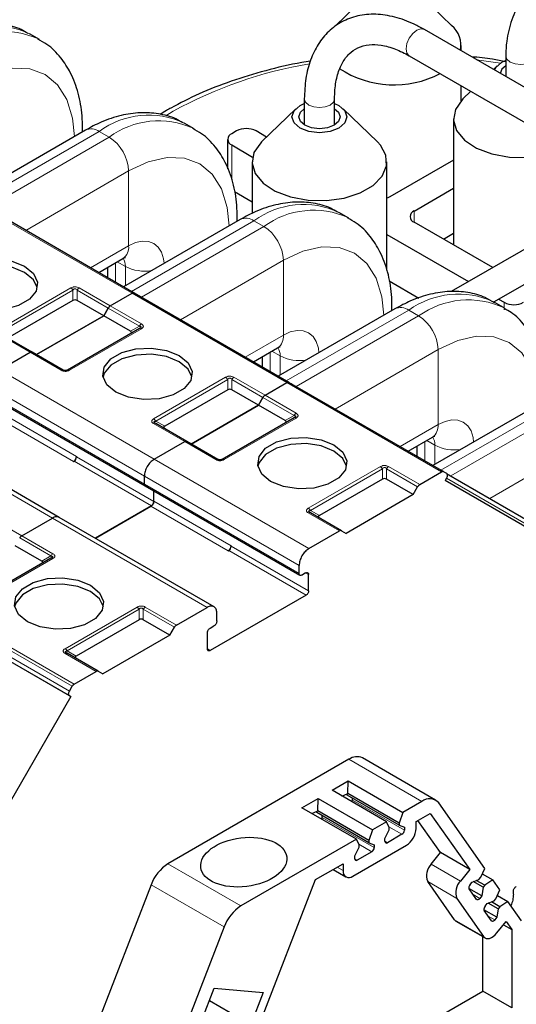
# Model space of a CAD drawing. Header units: millimetres. Extents: x 5 to 418, y 2 to 292.
# Tile 35 of 56: x 260 to 270, y 124 to 143. Entities that reach past the tile are written whole.
import ezdxf

# ---------------------------------------------------------------- set-up
doc = ezdxf.new("R2010")
doc.units = ezdxf.units.MM

msp = doc.modelspace()

# ---------------------------------------------------------------- linework, layer by layer
at = {"color": 7, "linetype": 'Continuous', "lineweight": 25}
for p, q in [((266.8468, 143.3404), (266.1828, 142.6982)), ((268.4267, 142.6982), (267.7627, 143.3404)), ((260.4376, 142.427), (260.2453, 142.538)), ((272.5144, 139.9538), (267.8984, 142.6185)), ((268.6114, 142.2069), (268.6114, 142.3116)), ((267.6051, 142.1105), (271.968, 139.5918)), ((269.4748, 142.108), (269.4748, 141.7085)), ((269.3109, 141.9178), (269.2367, 141.846)), ((269.4748, 142.0169), (269.3918, 141.9777)), ((268.6114, 141.2391), (268.6114, 141.5295)), ((268.798, 141.4218), (268.6469, 141.2757)), ((265.5728, 141.2756), (265.5728, 140.7704)), ((266.1595, 140.7702), (266.1595, 141.2756)), ((265.4083, 141.0851), (264.7443, 140.4429)), ((266.9882, 140.4429), (266.3242, 141.0851)), ((263.4357, 140.6962), (263.2434, 140.8073)), ((268.4622, 140.889), (268.4622, 138.4462)), ((261.3322, 140.6708), (259.0704, 139.3651)), ((261.2752, 140.6379), (261.2752, 140.7033)), ((264.2595, 140.6547), (264.1652, 140.6003)), ((264.8412, 140.5366), (264.6366, 140.6547)), ((264.0871, 140.4914), (264.0871, 139.922)), ((264.1652, 140.3826), (264.5695, 140.1492)), ((264.5596, 140.0563), (264.5596, 139.0554)), ((267.1729, 137.9602), (267.1729, 140.0563)), ((268.4622, 140.0874), (267.2293, 139.3757)), ((272.1632, 139.7045), (268.4184, 137.5427)), ((264.2185, 139.4808), (264.5596, 139.2839)), ((267.7007, 139.1035), (268.4622, 139.5432)), ((262.2773, 137.5138), (259.2792, 139.2445)), ((266.4339, 138.9654), (266.2415, 139.0765)), ((269.2451, 137.3425), (272.4565, 139.1964)), ((264.3304, 138.94), (262.0685, 137.6343)), ((264.2733, 138.9071), (264.2733, 138.9725)), ((269.2229, 138.0071), (267.7007, 138.8858)), ((268.2665, 138.5592), (268.4622, 138.6722)), ((267.1729, 138.6463), (268.7515, 137.735)), ((261.5874, 137.912), (262.0578, 138.1836)), ((261.7566, 138.0097), (261.7566, 137.8143)), ((267.2166, 137.75), (267.7945, 137.4165)), ((261.0894, 137.3696), (259.8683, 136.6647)), ((261.6856, 137.0716), (261.1694, 137.3696)), ((261.8127, 137.2647), (262.2373, 137.5098)), ((261.8127, 137.2647), (262.2373, 137.5098)), ((262.2773, 137.5138), (262.3302, 137.4832)), ((265.2754, 135.783), (262.2773, 137.5138)), ((269.432, 137.2347), (269.2397, 137.3457)), ((269.3382, 137.3963), (269.4449, 137.3347)), ((261.6856, 137.0716), (261.7727, 137.2225)), ((261.7727, 137.2225), (261.6856, 137.0716)), ((267.3285, 137.2092), (265.0666, 135.9035)), ((267.2715, 137.1763), (267.2715, 137.2417)), ((261.6856, 137.0716), (260.3845, 136.3205)), ((260.3845, 136.3205), (261.6856, 137.0716)), ((262.2019, 136.7735), (261.6856, 137.0716)), ((262.3761, 136.828), (260.9808, 136.0224)), ((262.3879, 136.8354), (262.3799, 136.8298)), ((260.2974, 136.3708), (259.694, 136.7191)), ((264.5855, 136.1813), (265.056, 136.4529)), ((259.6633, 136.0238), (260.2574, 136.3668)), ((259.6633, 136.0238), (260.2574, 136.3668)), ((260.9008, 136.0224), (260.2974, 136.3708)), ((264.7547, 136.279), (264.7547, 136.0835)), ((264.0875, 135.6388), (262.8664, 134.9339)), ((264.6837, 135.3408), (264.1675, 135.6388)), ((264.8109, 135.5339), (265.2354, 135.779)), ((264.8109, 135.5339), (265.2354, 135.779)), ((268.2736, 134.0522), (265.2754, 135.783)), ((265.2754, 135.783), (265.3283, 135.7524)), ((259.4913, 135.5082), (262.4894, 133.7774)), ((264.7709, 135.4917), (264.6837, 135.3408)), ((264.6837, 135.3408), (264.7709, 135.4917)), ((270.3266, 135.4785), (268.0648, 134.1727)), ((263.3827, 134.5897), (264.6837, 135.3408)), ((264.6837, 135.3408), (263.3827, 134.5897)), ((265.2, 135.0427), (264.6837, 135.3408)), ((265.3743, 135.0972), (263.9789, 134.2917)), ((265.386, 135.1046), (265.378, 135.099)), ((260.8243, 133.1687), (257.8261, 134.8995)), ((263.2955, 134.64), (262.6921, 134.9883)), ((267.5836, 134.4505), (268.0541, 134.7221)), ((262.6614, 134.2931), (263.2555, 134.636)), ((262.6614, 134.2931), (263.2555, 134.636)), ((263.8989, 134.2917), (263.2955, 134.64)), ((267.7529, 134.5482), (267.7529, 134.3528)), ((261.1576, 134.3501), (261.1576, 134.3392)), ((261.1011, 134.2521), (261.1105, 134.2575)), ((262.4729, 133.814), (262.4729, 133.9665)), ((262.4729, 133.814), (262.4729, 133.9665)), ((267.0856, 133.908), (265.8645, 133.2031)), ((267.6819, 133.61), (267.1656, 133.908)), ((267.809, 133.8031), (268.2336, 134.0482)), ((268.2736, 134.0522), (268.3265, 134.0216)), ((268.3265, 133.9292), (268.2998, 133.8831)), ((268.327, 134.021), (270.0731, 133.013)), ((262.4894, 133.7774), (265.4876, 132.0466)), ((267.6819, 133.61), (267.769, 133.7609)), ((269.9665, 132.9206), (268.2998, 133.8831)), ((262.6567, 133.4847), (262.6567, 133.6809)), ((262.6567, 133.4738), (262.6567, 133.6809)), ((267.6819, 133.61), (266.3808, 132.8589)), ((262.6096, 133.3922), (261.5234, 132.7651)), ((261.5234, 132.7651), (262.6001, 133.3867)), ((260.0968, 132.8126), (260.6909, 133.1555)), ((260.0968, 132.8126), (260.6909, 133.1555)), ((263.8224, 131.438), (260.8243, 133.1687)), ((266.2937, 132.9092), (265.6903, 133.2575)), ((265.6595, 132.5623), (266.2537, 132.9053)), ((266.2937, 132.9092), (266.3808, 132.8589)), ((260.486, 132.3214), (259.9697, 132.6194)), ((264.1558, 132.6193), (264.1558, 132.6084)), ((260.6602, 132.3758), (259.2649, 131.5703)), ((264.0992, 132.5213), (264.1086, 132.5268)), ((265.471, 132.0833), (265.471, 132.2357)), ((265.5983, 132.0914), (265.5276, 132.0506)), ((265.6548, 131.743), (265.6548, 132.0587)), ((265.6077, 131.6614), (263.7504, 130.5892)), ((261.0488, 129.6972), (258.0507, 131.428)), ((263.095, 131.0818), (263.6891, 131.4248)), ((263.8776, 131.1634), (263.8776, 131.3159)), ((262.3716, 131.1867), (261.1505, 130.4817)), ((262.9678, 130.8886), (262.4516, 131.1867)), ((262.9678, 130.8886), (263.055, 131.0396)), ((263.7504, 131.0246), (263.8211, 131.0655)), ((262.9678, 130.8886), (261.6668, 130.1375)), ((263.6938, 130.6218), (263.6938, 130.9267)), ((260.9725, 130.538), (260.9645, 130.5436)), ((261.5796, 130.1878), (260.9762, 130.5362)), ((261.1151, 129.9388), (261.5396, 130.1839)), ((261.5796, 130.1878), (261.6668, 130.1375)), ((261.0222, 129.8049), (261.0751, 129.8966)), ((261.0222, 129.7126), (261.0488, 129.6972)), ((261.0488, 129.6972), (259.3822, 126.8104)), ((266.4365, 128.4817), (262.9298, 126.4573)), ((268.1173, 127.6917), (266.7031, 128.5081)), ((266.1102, 127.8811), (266.4227, 128.0615)), ((266.4172, 127.8189), (266.4227, 128.0615)), ((266.4227, 128.0615), (267.4799, 127.4512)), ((267.1673, 127.2708), (266.1102, 127.8811)), ((266.3013, 127.7708), (266.4172, 127.8189)), ((266.3997, 127.7855), (266.3997, 127.8116)), ((267.4085, 127.2467), (266.4172, 127.8189)), ((265.5256, 127.5437), (265.8382, 127.7241)), ((265.8327, 127.4815), (265.8382, 127.7241)), ((265.8382, 127.7241), (266.8953, 127.1138)), ((267.4085, 127.2032), (266.3997, 127.7855)), ((266.5034, 127.693), (266.5034, 127.7257)), ((267.8507, 127.6653), (267.4799, 127.4512)), ((269.0698, 126.3662), (268.1773, 127.6361)), ((266.5828, 126.9334), (265.5256, 127.5437)), ((265.7168, 127.4333), (265.8327, 127.4815)), ((265.8151, 127.4481), (265.8151, 127.4742)), ((266.8239, 126.8657), (265.8151, 127.4481)), ((266.8239, 126.9093), (265.8327, 127.4815)), ((267.4799, 127.4512), (267.4085, 127.2467)), ((267.7384, 127.2739), (268.014, 127.433)), ((268.014, 127.433), (268.7772, 126.347)), ((265.9188, 127.3555), (265.9188, 127.3882)), ((267.1673, 127.2708), (266.8953, 127.1138)), ((267.2199, 127.1596), (267.1673, 127.2708)), ((267.4085, 127.2467), (267.4085, 127.2032)), ((267.7384, 127.1432), (267.7384, 127.2739)), ((268.2115, 126.6736), (267.7749, 127.2949)), ((266.8953, 127.1138), (266.8239, 126.9093)), ((267.135, 126.9473), (267.2199, 127.1161)), ((267.2199, 127.1161), (267.2199, 127.1596)), ((267.4085, 127.2032), (267.5122, 127.165)), ((267.5122, 127.165), (267.5122, 127.1106)), ((266.5828, 126.9334), (264.344, 125.6409)), ((266.6354, 126.8222), (266.5828, 126.9334)), ((266.8239, 126.9093), (266.8239, 126.8657)), ((266.8239, 126.8657), (266.9276, 126.8276)), ((267.135, 126.8929), (267.135, 126.9473)), ((267.465, 127.029), (267.1822, 126.8657)), ((266.5128, 126.2179), (267.5499, 126.8166)), ((266.5505, 126.6099), (266.6354, 126.7786)), ((266.8805, 126.6915), (266.5976, 126.5282)), ((266.6354, 126.7786), (266.6354, 126.8222)), ((266.9276, 126.8276), (266.9276, 126.7732)), ((268.0319, 126.4501), (268.2115, 126.6736)), ((268.7772, 126.347), (268.2115, 126.6736)), ((266.5505, 126.5554), (266.5505, 126.6099)), ((265.7919, 126.1502), (266.3242, 126.4575)), ((266.1329, 126.3471), (266.3795, 126.2047)), ((266.3242, 126.4575), (266.3242, 126.3268)), ((268.7772, 126.347), (268.5976, 126.1236)), ((268.9899, 126.1968), (269.0698, 126.3662)), ((264.6488, 123.204), (265.7919, 126.1502)), ((268.4814, 125.375), (267.9629, 126.1128)), ((268.7842, 126.054), (268.825, 126.1048)), ((268.825, 126.1048), (268.9573, 126.1561)), ((269.0352, 126.0017), (268.8439, 126.1121)), ((269.0679, 126.0423), (268.9055, 126.136)), ((268.9573, 126.1561), (268.9899, 126.1968)), ((269.0209, 126.2623), (269.2261, 126.1439)), ((269.2261, 126.1439), (269.0679, 126.0423)), ((269.3621, 125.9504), (269.2261, 126.1439)), ((262.6032, 126.0511), (259.81, 118.8518)), ((269.0136, 125.8365), (268.7618, 125.9818)), ((268.9084, 125.7685), (268.767, 125.9697)), ((269.0352, 126.0017), (269.0136, 125.8365)), ((269.0679, 126.0423), (269.0352, 126.0017)), ((269.2822, 125.7809), (269.3621, 125.9504)), ((269.6241, 125.869), (269.6241, 125.9234)), ((268.5286, 125.7863), (269.0471, 125.0485)), ((269.0136, 125.8365), (268.9728, 125.7857)), ((269.1173, 125.6889), (269.2496, 125.7403)), ((269.3602, 125.6265), (269.1978, 125.7202)), ((269.2496, 125.7403), (269.2822, 125.7809)), ((269.3131, 125.8465), (269.5183, 125.728)), ((269.5183, 125.728), (269.3602, 125.6265)), ((269.7843, 125.3496), (269.5183, 125.728)), ((269.3059, 125.4206), (269.0541, 125.566)), ((269.2007, 125.3526), (269.0592, 125.5538)), ((269.0765, 125.6382), (269.1173, 125.6889)), ((269.3275, 125.5858), (269.1362, 125.6963)), ((269.3275, 125.5858), (269.3059, 125.4206)), ((269.3602, 125.6265), (269.3275, 125.5858)), ((268.5114, 125.3472), (269.0771, 125.0207)), ((269.3059, 125.4206), (269.2651, 125.3699)), ((269.3047, 125.1175), (269.4843, 125.3409)), ((269.4843, 125.3409), (269.5958, 125.1824)), ((264.0174, 125.2347), (263.1361, 122.9631)), ((269.4326, 125.2766), (269.5958, 125.1824)), ((269.5958, 125.1824), (269.5958, 123.6646)), ((269.0301, 123.9912), (269.0301, 125.0478)), ((263.5879, 123.4309), (263.8283, 124.0506)), ((263.8283, 124.0506), (264.7755, 123.9659)), ((267.2125, 122.9419), (269.0301, 123.9912)), ((269.5958, 123.6646), (269.0301, 123.9912)), ((263.7344, 123.8084), (264.5351, 123.3462)), ((264.7755, 123.9659), (264.5351, 123.3462))]:
    msp.add_line(p, q, dxfattribs=at)
at = {"color": 7, "linetype": 'Continuous', "lineweight": 18}
for p, q in [((269.3729, 141.9663), (268.9102, 142.0345)), ((263.0338, 141.0356), (262.8863, 140.9475)), ((259.2266, 139.2749), (261.5989, 140.6444)), ((261.7912, 140.5334), (261.5989, 140.6444)), ((259.4189, 139.1639), (261.7912, 140.5334)), ((264.1652, 140.3826), (264.1652, 139.7163)), ((260.1732, 138.7284), (262.1683, 139.8802)), ((262.1683, 138.4278), (262.1683, 139.8802)), ((262.2373, 137.5098), (259.2392, 139.2406)), ((267.7007, 139.1035), (267.7007, 138.8858)), ((262.2247, 137.5441), (264.597, 138.9136)), ((264.7893, 138.8026), (264.597, 138.9136)), ((262.417, 137.4331), (264.7893, 138.8026)), ((261.4311, 138.0022), (262.1683, 138.4278)), ((261.9128, 138.0999), (261.9128, 137.7242)), ((261.9473, 138.1198), (262.1052, 138.0287)), ((263.1713, 136.9976), (265.1665, 138.1494)), ((265.1665, 136.697), (265.1665, 138.1494)), ((262.1052, 138.0287), (262.1052, 137.6554)), ((259.654, 136.8075), (261.0494, 137.613)), ((259.694, 136.7653), (261.0894, 137.5708)), ((261.0894, 137.3696), (261.0894, 137.5708)), ((261.1694, 137.5708), (261.7727, 137.2225)), ((261.1694, 137.5708), (261.1694, 137.3696)), ((261.2094, 137.613), (261.8127, 137.2647)), ((265.2354, 135.779), (262.2373, 137.5098)), ((269.4449, 137.3347), (269.4449, 137.1865)), ((261.7727, 137.2225), (262.3761, 136.8742)), ((261.8127, 137.2647), (262.4161, 136.9164)), ((267.5951, 137.1828), (265.2228, 135.8133)), ((267.7875, 137.0718), (267.5951, 137.1828)), ((267.7875, 137.0718), (265.4152, 135.7023)), ((262.4161, 136.824), (261.0208, 136.0185)), ((262.2019, 136.7735), (262.3761, 136.8742)), ((260.2574, 136.3668), (259.654, 136.7152)), ((264.4292, 136.2715), (265.1665, 136.697)), ((264.9455, 136.3891), (265.1033, 136.298)), ((268.1646, 136.4186), (266.1695, 135.2668)), ((268.1646, 134.9663), (268.1646, 136.4186)), ((260.8608, 136.0185), (260.2574, 136.3668)), ((264.911, 136.3691), (264.911, 135.9934)), ((265.1033, 136.298), (265.1033, 135.9247)), ((259.6633, 136.0238), (262.6614, 134.2931)), ((262.6521, 135.0767), (264.0475, 135.8823)), ((262.6921, 135.0345), (264.0875, 135.84)), ((264.0875, 135.6388), (264.0875, 135.84)), ((264.1675, 135.84), (264.7709, 135.4917)), ((264.1675, 135.84), (264.1675, 135.6388)), ((264.2075, 135.8823), (264.8109, 135.5339)), ((259.4747, 135.6973), (262.4729, 133.9665)), ((268.2336, 134.0482), (265.2354, 135.779)), ((262.4729, 133.814), (259.4747, 135.5448)), ((264.7709, 135.4917), (265.3743, 135.1434)), ((264.8109, 135.5339), (265.4143, 135.1856)), ((268.221, 134.0825), (270.5933, 135.4521)), ((268.413, 133.9713), (270.7856, 135.341)), ((259.602, 135.1175), (261.1011, 134.2521)), ((259.6586, 135.2155), (261.1576, 134.3501)), ((265.4143, 135.0932), (264.0189, 134.2877)), ((265.2, 135.0427), (265.3743, 135.1434)), ((260.6909, 133.1555), (257.6928, 134.8863)), ((263.2555, 134.636), (262.6521, 134.9844)), ((262.6921, 135.0345), (262.8664, 134.9339)), ((268.1646, 134.9663), (267.4274, 134.5407)), ((269.1673, 133.5359), (271.1627, 134.6878)), ((263.8589, 134.2877), (263.2555, 134.636)), ((267.9091, 134.2626), (267.9091, 134.6384)), ((267.9436, 134.6583), (268.1014, 134.5672)), ((268.1014, 134.1939), (268.1014, 134.5672)), ((261.1576, 134.3392), (262.6567, 133.4738)), ((262.6614, 134.2931), (265.6595, 132.5623)), ((261.1105, 134.2575), (262.6096, 133.3922)), ((265.6503, 133.346), (267.0456, 134.1515)), ((265.6903, 133.3037), (267.0856, 134.1092)), ((267.0856, 133.908), (267.0856, 134.1092)), ((267.1656, 134.1092), (267.769, 133.7609)), ((267.1656, 134.1092), (267.1656, 133.908)), ((267.2056, 134.1515), (267.809, 133.8031)), ((262.4729, 133.9665), (265.471, 132.2357)), ((268.3263, 133.929), (269.9931, 132.9668)), ((265.471, 132.0833), (262.4729, 133.814)), ((262.6001, 133.3867), (264.0992, 132.5213)), ((262.6567, 133.4847), (264.1558, 132.6193)), ((259.4934, 133.1609), (260.0968, 132.8126)), ((263.6891, 131.4248), (260.6909, 133.1555)), ((266.2537, 132.9053), (265.6503, 133.2536)), ((265.6903, 133.3037), (265.8645, 133.2031)), ((260.0568, 132.7703), (260.6602, 132.422)), ((260.0968, 132.8126), (260.7002, 132.4642)), ((264.1558, 132.6084), (265.6548, 131.743)), ((260.486, 132.3214), (260.6602, 132.422)), ((264.1086, 132.5268), (265.6077, 131.6614)), ((260.7002, 132.3719), (259.3049, 131.5663)), ((265.5983, 132.0914), (265.6548, 132.0587)), ((258.0769, 131.6274), (261.0751, 129.8966)), ((258.1169, 131.6696), (261.1151, 129.9388)), ((258.024, 131.5357), (261.0222, 129.8049)), ((261.0222, 129.7126), (258.024, 131.4433)), ((260.9362, 130.6246), (262.3316, 131.4301)), ((262.4916, 131.4301), (263.095, 131.0818)), ((260.9762, 130.5824), (262.3716, 131.3879)), ((262.3716, 131.1867), (262.3716, 131.3879)), ((262.4516, 131.3879), (263.055, 131.0396)), ((262.4516, 131.3879), (262.4516, 131.1867)), ((261.5396, 130.1839), (260.9362, 130.5322)), ((260.9762, 130.5824), (261.1505, 130.4817)), ((263.7504, 130.5892), (263.6938, 130.6218)), ((267.8507, 127.6653), (266.4365, 128.4817)), ((267.5122, 127.1106), (266.5034, 127.693)), ((266.9276, 126.7732), (265.9188, 127.3555)), ((267.465, 127.029), (267.2129, 127.1745)), ((267.135, 126.8929), (267.1822, 126.8657)), ((266.8805, 126.6915), (266.6283, 126.8371)), ((266.5505, 126.5554), (266.5976, 126.5282)), ((264.344, 125.6409), (262.9298, 126.4573)), ((266.3242, 126.3268), (266.2111, 126.3922)), ((268.5976, 126.1236), (268.0319, 126.4501)), ((267.9629, 126.1128), (268.5286, 125.7863)), ((264.0174, 125.2347), (262.6032, 126.0511)), ((268.9728, 125.7857), (268.844, 125.86)), ((269.0471, 125.0485), (268.4814, 125.375)), ((269.2651, 125.3699), (269.1363, 125.4442))]:
    msp.add_line(p, q, dxfattribs=at)
at = {"color": 7, "linetype": 'Continuous', "lineweight": 18, "flags": 128}
for points in [[(267.6051, 142.1105), (267.6051, 142.1105), (267.5601, 142.1622), (267.5444, 142.2448), (267.5601, 142.3455), (267.6051, 142.4492), (267.6724, 142.54), (267.7518, 142.604), (267.8311, 142.6316), (267.8984, 142.6185)], [(269.4748, 142.1079), (269.4971, 142.0432), (269.5607, 141.9882), (269.6559, 141.9515), (269.7681, 141.9386), (269.8804, 141.9515), (269.9755, 141.9882), (270.0391, 142.0432), (270.0614, 142.1068)], [(259.1702, 141.611), (259.5504, 141.7872), (259.916, 141.8702), (260.2529, 141.8567), (260.5482, 141.7473), (260.7906, 141.5462), (260.9706, 141.2611), (261.0815, 140.903), (261.1182, 140.5473)], [(266.0736, 141.1559), (265.9784, 141.1192), (265.8662, 141.1063), (265.7539, 141.1192), (265.6587, 141.1559), (265.5952, 141.2108), (265.5728, 141.2756), (265.5728, 141.2757)], [(266.1595, 141.274), (266.1372, 141.2108), (266.0736, 141.1559)], [(262.1683, 139.8802), (262.5485, 140.0564), (262.9141, 140.1394), (263.251, 140.1259), (263.5463, 140.0166), (263.7887, 139.8155), (263.9688, 139.5304), (264.0797, 139.1722), (264.1164, 138.8165)], [(262.1683, 138.4278), (262.3031, 138.4903), (262.4328, 138.5198), (262.5523, 138.515), (262.657, 138.4762), (262.7429, 138.4049), (262.8068, 138.3038), (262.8461, 138.1768), (262.8573, 138.0897)], [(265.1665, 138.1494), (265.5466, 138.3256), (265.9122, 138.4086), (266.2491, 138.3952), (266.5445, 138.2858), (266.7868, 138.0847), (266.9669, 137.7996), (267.0778, 137.4414), (267.1145, 137.0857)], [(265.1665, 136.697), (265.3013, 136.7595), (265.4309, 136.789), (265.5504, 136.7842), (265.6551, 136.7454), (265.7411, 136.6741), (265.8049, 136.573), (265.8443, 136.446), (265.8554, 136.3589)], [(270.1126, 135.3549), (270.0759, 135.7106), (269.965, 136.0688), (269.7849, 136.3539), (269.5426, 136.555), (269.2473, 136.6644), (268.9104, 136.6778), (268.5448, 136.5948), (268.1646, 136.4186)], [(268.8536, 134.6281), (268.8424, 134.7152), (268.8031, 134.8422), (268.7392, 134.9433), (268.6533, 135.0146), (268.5485, 135.0534), (268.4291, 135.0582), (268.2994, 135.0288), (268.1646, 134.9663)]]:
    msp.add_lwpolyline(points, dxfattribs=at)
at = {"color": 7, "linetype": 'Continuous', "lineweight": 25, "flags": 128}
for points in [[(269.3918, 141.9777), (269.2762, 141.8778), (269.2524, 141.8369)], [(269.4748, 141.9165), (269.3993, 141.8484), (269.3692, 141.7695)], [(266.2434, 140.7096), (266.0704, 140.6428), (265.8663, 140.6194), (265.6622, 140.6428), (265.4891, 140.7096), (265.3735, 140.8095), (265.3329, 140.9273), (265.3735, 141.0451), (265.4891, 141.145), (265.5728, 141.1844)], [(266.1595, 141.1845), (266.2434, 141.145), (266.359, 141.0451), (266.3996, 140.9273), (266.359, 140.8095), (266.2434, 140.7096)], [(268.6469, 141.2757), (268.6299, 141.2587), (268.4994, 141.0676), (268.463, 140.8633), (268.5235, 140.6609), (268.6763, 140.4753), (268.9101, 140.3205), (269.2077, 140.2078), (269.5469, 140.1457), (269.9025, 140.1387), (270.2482, 140.1873), (270.5584, 140.288), (270.6685, 140.342)], [(266.1491, 140.764), (266.0193, 140.7139), (265.8663, 140.6964), (265.7132, 140.7139), (265.5834, 140.764), (265.4967, 140.8389), (265.4663, 140.9273), (265.4967, 141.0157), (265.5728, 141.0842)], [(266.1595, 141.0843), (266.2358, 141.0157), (266.2663, 140.9273), (266.2358, 140.8389), (266.1491, 140.764)], [(264.7443, 140.4429), (264.7273, 140.426), (264.5968, 140.2349), (264.5604, 140.0306), (264.6208, 139.8281), (264.7737, 139.6426), (265.0075, 139.4878), (265.3051, 139.3751), (265.6443, 139.313), (265.9999, 139.3059), (266.3456, 139.3546), (266.6558, 139.4553), (266.9074, 139.6005), (267.0818, 139.7796), (267.1661, 139.9792), (267.1539, 140.1845), (267.0463, 140.3803), (266.9882, 140.4429)], [(267.2293, 139.3757), (267.1889, 139.3565), (267.1729, 139.3508)], [(258.9232, 137.3274), (258.7505, 137.4697), (258.6726, 137.6376), (258.6989, 137.8106), (258.8261, 137.9681), (259.0389, 138.091), (259.3117, 138.1644), (259.6115, 138.1796), (259.9023, 138.1346), (260.1488, 138.0349)], [(260.1488, 137.9152), (259.9023, 138.0148), (259.6115, 138.0598), (259.3117, 138.0447), (259.0389, 137.9712), (258.8261, 137.8484), (258.6989, 137.6909), (258.6756, 137.6213)], [(260.1488, 138.0349), (260.3215, 137.8926), (260.3994, 137.7248), (260.3731, 137.5517), (260.2459, 137.3942), (260.0331, 137.2713), (259.7603, 137.1979), (259.4605, 137.1827), (259.1697, 137.2277), (258.9232, 137.3274)], [(260.3964, 137.6213), (260.3215, 137.7728), (260.1488, 137.9152)], [(261.9213, 135.5966), (261.7487, 135.7389), (261.6708, 135.9068), (261.697, 136.0799), (261.8242, 136.2373), (262.037, 136.3602), (262.3098, 136.4336), (262.6097, 136.4488), (262.9004, 136.4038), (263.147, 136.3041)], [(263.147, 136.1844), (262.9004, 136.2841), (262.6097, 136.329), (262.3098, 136.3139), (262.037, 136.2404), (261.8242, 136.1176), (261.697, 135.9601), (261.6737, 135.8905)], [(263.147, 136.3041), (263.3196, 136.1618), (263.3975, 135.994), (263.3713, 135.8209), (263.2441, 135.6634), (263.0312, 135.5405), (262.7584, 135.4671), (262.4586, 135.452), (262.1679, 135.4969), (261.9213, 135.5966)], [(263.3946, 135.8905), (263.3196, 136.0421), (263.147, 136.1844)], [(264.9194, 133.8658), (264.7468, 134.0081), (264.6689, 134.176), (264.6951, 134.3491), (264.8223, 134.5066), (265.0352, 134.6294), (265.308, 134.7029), (265.6078, 134.718), (265.8985, 134.673), (266.1451, 134.5734)], [(266.1451, 134.4536), (265.8985, 134.5533), (265.6078, 134.5982), (265.308, 134.5831), (265.0352, 134.5097), (264.8223, 134.3868), (264.6951, 134.2293), (264.6718, 134.1597)], [(266.1451, 134.5734), (266.3177, 134.431), (266.3956, 134.2632), (266.3694, 134.0901), (266.2422, 133.9326), (266.0294, 133.8098), (265.7566, 133.7363), (265.4567, 133.7212), (265.166, 133.7661), (264.9194, 133.8658)], [(266.3927, 134.1597), (266.3177, 134.3113), (266.1451, 134.4536)], [(260.2054, 131.1445), (260.0328, 131.2868), (259.9549, 131.4546), (259.9811, 131.6277), (260.1083, 131.7852), (260.3211, 131.9081), (260.5939, 131.9815), (260.8938, 131.9966), (261.1845, 131.9517), (261.4311, 131.852)], [(261.4311, 131.7322), (261.1845, 131.8319), (260.8938, 131.8769), (260.5939, 131.8617), (260.3211, 131.7883), (260.1083, 131.6654), (259.9811, 131.508), (259.9578, 131.4383)], [(261.4311, 131.852), (261.6037, 131.7097), (261.6816, 131.5418), (261.6554, 131.3687), (261.5282, 131.2113), (261.3153, 131.0884), (261.0425, 131.015), (260.7427, 130.9998), (260.452, 131.0448), (260.2054, 131.1445)], [(261.6787, 131.4383), (261.6037, 131.5899), (261.4311, 131.7322)], [(268.9728, 125.7857), (268.9644, 125.7764), (268.9554, 125.7688), (268.9461, 125.7631), (268.937, 125.7596), (268.9284, 125.7584), (268.9205, 125.7595), (268.9138, 125.7629), (268.9084, 125.7685)], [(268.4814, 125.375), (268.503, 125.3528), (268.5114, 125.3472)], [(269.2651, 125.3699), (269.2566, 125.3606), (269.2476, 125.353), (269.2384, 125.3473), (269.2293, 125.3438), (269.2206, 125.3425), (269.2128, 125.3436), (269.206, 125.347), (269.2007, 125.3526)], [(269.0471, 125.0485), (269.0687, 125.0262), (269.0956, 125.0126), (269.127, 125.0082), (269.1616, 125.0131), (269.1981, 125.0272), (269.235, 125.0499), (269.271, 125.0804), (269.3047, 125.1175)]]:
    msp.add_lwpolyline(points, dxfattribs=at)
at = {"color": 7, "linetype": 'Continuous', "lineweight": 18}
for centre, radius, start, end in [((259.5592, 141.0813), 1.6102, 64.78089, 126.52957), ((259.7537, 140.9635), 1.617, 65.61672, 126.44967), ((267.0059, 133.8691), 8.1936, 99.35304, 118.99795), ((262.5573, 139.3505), 1.6102, 64.78089, 126.52957), ((262.7519, 139.2327), 1.617, 65.61672, 126.44967), ((261.0884, 140.7041), 0.1868, 336.20131, 359.77201), ((261.4426, 140.4263), 0.2683, 54.38242, 114.30712), ((261.3495, 139.8429), 0.8196, 2.60548, 57.39452), ((265.5555, 137.6197), 1.6102, 64.78089, 126.52957), ((265.75, 137.5019), 1.617, 65.61672, 126.44967), ((264.0865, 138.9733), 0.1868, 336.20131, 359.77201), ((264.4408, 138.6956), 0.2683, 54.38242, 114.30712), ((264.3477, 138.1121), 0.8196, 2.60548, 57.39452), ((261.907, 138.399), 0.2629, 305.01333, 6.29885), ((261.8394, 138.0415), 0.2661, 357.26072, 33.40468), ((262.4812, 138.7564), 0.819, 242.66862, 279.15117), ((268.5584, 135.8403), 1.6524, 65.65152, 125.65894), ((268.7483, 135.736), 1.6455, 64.85409, 125.72695), ((267.0846, 137.2425), 0.1868, 336.20131, 359.77201), ((267.4389, 136.9648), 0.2683, 54.38242, 114.30712), ((267.3458, 136.3814), 0.8196, 2.60548, 57.39452), ((264.9051, 136.6682), 0.2629, 305.01333, 6.29885), ((264.8375, 136.3107), 0.2661, 357.26072, 33.40468), ((265.4793, 137.0256), 0.819, 242.66862, 279.15117), ((262.6756, 134.9517), 0.0402, 65.68605, 125.61817), ((267.9033, 134.9374), 0.2629, 305.01333, 6.29885), ((267.8364, 134.58), 0.2653, 357.22976, 33.78473), ((268.4775, 135.2948), 0.819, 242.66862, 279.15117), ((265.6737, 133.2209), 0.0402, 65.68605, 125.61817), ((260.7613, 132.3663), 0.1154, 121.95467, 151.14439)]:
    msp.add_arc(centre, radius, start, end, dxfattribs=at)
at = {"color": 7, "linetype": 'Continuous', "lineweight": 25}
for centre, radius, start, end in [((268.0949, 142.3059), 0.5138, 349.62134, 49.77477), ((267.3142, 143.4866), 1.9386, 236.72242, 297.3353), ((264.2065, 140.4914), 0.1164, 110.78342, 249.21658), ((264.448, 140.2908), 0.4099, 62.60967, 117.39033), ((267.742, 138.9947), 0.1164, 110.78342, 249.21658), ((269.6335, 137.6986), 0.4099, 242.60967, 297.39033), ((261.0348, 134.3557), 0.1229, 302.60548, 357.39452), ((261.0553, 134.3439), 0.1025, 302.60548, 357.39452), ((264.033, 132.6249), 0.1229, 302.60548, 357.39452), ((264.0534, 132.6131), 0.1025, 302.60548, 357.39452), ((266.5928, 128.2622), 0.2695, 65.84324, 125.46722), ((266.4141, 127.695), 0.0893, 335.91157, 358.6823), ((267.9991, 127.4837), 0.2345, 40.5328, 129.24817), ((265.8296, 127.3576), 0.0893, 335.91157, 358.6823), ((267.4098, 127.1153), 0.1025, 302.60548, 357.39452), ((267.3291, 127.1619), 0.4098, 302.60548, 357.39452), ((267.1638, 126.8882), 0.0291, 170.78596, 309.20329), ((266.8253, 126.7778), 0.1025, 302.60548, 357.39452), ((266.5792, 126.5508), 0.0291, 170.78596, 309.20329), ((263.3713, 125.7681), 0.8185, 122.63797, 159.77289), ((266.4392, 126.3082), 0.1165, 170.78596, 309.20329), ((268.2575, 126.2283), 0.3164, 135.47613, 201.39456), ((268.8232, 125.9017), 0.3164, 135.47613, 201.39456), ((268.8406, 125.9985), 0.0791, 135.47613, 201.39456), ((264.7855, 124.9516), 0.8185, 122.63797, 159.77289), ((269.1329, 125.5827), 0.0791, 135.47613, 201.39456)]:
    msp.add_arc(centre, radius, start, end, dxfattribs=at)
for centre, major_axis, ratio, start_param, end_param in [((261.1294, 137.3003), (0.08, 0), 0.9998916, 1.0471975, 2.0943951), ((262.0819, 136.7504), (0.1386, 0), 0.3332972, 5.7595865, 6.8067841), ((264.1275, 135.5695), (0.08, 0), 0.9998916, 1.0471975, 2.0943951), ((262.9864, 134.9108), (0.1386, 0), 0.3332972, 2.6179939, 3.6651914), ((265.08, 135.0196), (0.1386, 0), 0.3332972, 5.7595865, 6.8067841), ((267.1256, 133.8387), (0.08, 0), 0.9998916, 1.0471975, 2.0943951), ((265.9845, 133.18), (0.1386, 0), 0.3332972, 2.6179939, 3.6651914), ((260.366, 132.2983), (0.1386, 0), 0.3332972, 5.7595865, 6.8067841), ((262.4116, 131.1174), (0.08, 0), 0.9998916, 1.0471975, 2.0943951), ((261.2705, 130.4586), (0.1386, 0), 0.3332972, 2.6179939, 3.6651915)]:
    msp.add_ellipse(centre, major_axis=major_axis, ratio=ratio, start_param=start_param, end_param=end_param, dxfattribs=at)
msp.add_ellipse((264.399, 126.4891), major_axis=(0.8333, 0.1015), ratio=0.5656819, dxfattribs=at)
for points, knots in [([(270.1884, 143.705), (270.1371, 143.6577), (269.9729, 143.5066), (269.7673, 143.2032), (269.5814, 142.8102), (269.4884, 142.4387), (269.4787, 142.203), (269.4748, 142.108)], [0, 0, 0, 0, 0.1107585, 0.3544594, 0.5967477, 0.8373272, 1, 1, 1, 1]), ([(267.8984, 142.6185), (267.8327, 142.6543), (267.6428, 142.7578), (267.3252, 142.872), (266.9562, 142.9286), (266.6079, 142.8972), (266.2969, 142.7814), (266.0363, 142.5913), (265.8311, 142.3391), (265.6835, 142.0315), (265.5901, 141.6772), (265.5786, 141.4099), (265.5728, 141.2756)], [0, 0, 0, 0, 0.0582353, 0.1683741, 0.2782952, 0.3858137, 0.4893856, 0.5897775, 0.6893331, 0.7904269, 0.8947152, 1, 1, 1, 1]), ([(260.2185, 142.5409), (260.1743, 142.5682), (260.0312, 142.6568), (259.7492, 142.726), (259.3917, 142.75), (259.0177, 142.6935), (258.662, 142.5768), (258.4351, 142.4556), (258.3341, 142.4016)], [0, 0, 0, 0, 0.0824723, 0.2672032, 0.4522256, 0.6426147, 0.8408581, 1, 1, 1, 1]), ([(261.2752, 140.7033), (261.2732, 140.7857), (261.2675, 141.0222), (261.2031, 141.3896), (261.0625, 141.7678), (260.855, 142.0853), (260.6387, 142.3099), (260.47, 142.3987), (260.4108, 142.4298)], [0, 0, 0, 0, 0.1112816, 0.3195096, 0.526813, 0.7051613, 0.8966659, 1, 1, 1, 1]), ([(266.1595, 141.2756), (266.1609, 141.3341), (266.1651, 141.5043), (266.2111, 141.7512), (266.3072, 141.9876), (266.4396, 142.1609), (266.606, 142.2773), (266.8097, 142.3342), (267.0601, 142.3254), (267.3248, 142.2568), (267.5161, 142.1569), (267.6051, 142.1105)], [0, 0, 0, 0, 0.0600523, 0.1747307, 0.2894032, 0.4059437, 0.5290531, 0.6636006, 0.7759402, 0.8957471, 1, 1, 1, 1]), ([(265.6882, 142.0047), (265.6333, 141.9966), (265.3358, 141.953), (264.819, 141.8267), (264.15, 141.6257), (263.5357, 141.3817), (263.1315, 141.1792), (262.8875, 141.0422), (262.8199, 140.9999), (262.7803, 140.9751)], [0, 0, 0, 0, 0.0495222, 0.2682, 0.4870988, 0.7062779, 0.9141822, 0.9496503, 1, 1, 1, 1]), ([(269.4748, 141.9955), (269.3905, 142.0125), (269.175, 142.0559), (268.95, 142.0774), (268.813, 142.0905)], [0, 0, 0, 0, 0.3912751, 1, 1, 1, 1]), ([(263.2166, 140.8101), (263.1725, 140.8374), (263.0294, 140.926), (262.7473, 140.9952), (262.3899, 141.0192), (262.0158, 140.9627), (261.6601, 140.846), (261.4333, 140.7248), (261.3322, 140.6708)], [0, 0, 0, 0, 0.0824723, 0.2672032, 0.4522256, 0.6426147, 0.8408581, 1, 1, 1, 1]), ([(264.2733, 138.9725), (264.2713, 139.0549), (264.2656, 139.2915), (264.2012, 139.6588), (264.0607, 140.037), (263.8531, 140.3546), (263.6369, 140.5792), (263.4681, 140.6679), (263.409, 140.6991)], [0, 0, 0, 0, 0.1112816, 0.3195096, 0.526813, 0.7051613, 0.8966659, 1, 1, 1, 1]), ([(266.2148, 139.0793), (266.1706, 139.1067), (266.0275, 139.1953), (265.7455, 139.2644), (265.388, 139.2884), (265.014, 139.2319), (264.6583, 139.1152), (264.4314, 138.994), (264.3304, 138.94)], [0, 0, 0, 0, 0.0824723, 0.2672032, 0.4522256, 0.6426147, 0.8408581, 1, 1, 1, 1]), ([(267.2715, 137.2417), (267.2695, 137.3241), (267.2637, 137.5607), (267.1993, 137.928), (267.0588, 138.3062), (266.8513, 138.6238), (266.635, 138.8484), (266.4662, 138.9372), (266.4071, 138.9683)], [0, 0, 0, 0, 0.1112816, 0.3195096, 0.526813, 0.7051613, 0.8966659, 1, 1, 1, 1]), ([(262.0578, 138.1836), (262.072, 138.1908), (262.1032, 138.2065), (262.1049, 138.206), (262.1059, 138.2057)], [0, 0, 0, 0, 0.4522818, 1, 1, 1, 1]), ([(269.2547, 137.3245), (269.197, 137.3607), (269.0407, 137.4588), (268.7439, 137.5342), (268.3861, 137.5574), (268.0121, 137.5012), (267.6564, 137.3844), (267.4295, 137.2632), (267.3285, 137.2092)], [0, 0, 0, 0, 0.1053612, 0.2854837, 0.4658905, 0.6515301, 0.8448281, 1, 1, 1, 1]), ([(270.2696, 135.5109), (270.2676, 135.5933), (270.2619, 135.8299), (270.1974, 136.1972), (270.057, 136.5756), (269.8491, 136.8924), (269.6456, 137.1074), (269.4917, 137.1896), (269.447, 137.2135)], [0, 0, 0, 0, 0.1141269, 0.3276789, 0.5402826, 0.7231908, 0.9195918, 1, 1, 1, 1]), ([(262.3761, 136.8742), (262.3848, 136.8729), (262.3969, 136.8713), (262.4062, 136.8637), (262.4076, 136.8569), (262.4046, 136.8498), (262.3949, 136.8395), (262.3839, 136.8327), (262.3761, 136.828)], [0, 0, 0, 0, 0.2915567, 0.4094353, 0.5237228, 0.6250088, 0.734944, 1, 1, 1, 1]), ([(265.056, 136.4529), (265.0701, 136.46), (265.1014, 136.4757), (265.1031, 136.4752), (265.104, 136.4749)], [0, 0, 0, 0, 0.45228179, 1, 1, 1, 1]), ([(260.9808, 136.0224), (260.9752, 136.0195), (260.9672, 136.0154), (260.9507, 136.012), (260.9386, 136.0115), (260.9272, 136.0127), (260.9131, 136.016), (260.9059, 136.0198), (260.9008, 136.0224)], [0, 0, 0, 0, 0.2915567, 0.4094353, 0.5237228, 0.6250088, 0.734944, 1, 1, 1, 1]), ([(265.3743, 135.1434), (265.3829, 135.1422), (265.395, 135.1405), (265.4043, 135.1329), (265.4057, 135.1262), (265.4027, 135.119), (265.393, 135.1087), (265.382, 135.102), (265.3743, 135.0972)], [0, 0, 0, 0, 0.2915567, 0.4094353, 0.5237228, 0.6250088, 0.734944, 1, 1, 1, 1]), ([(262.6921, 134.9883), (262.6837, 134.9936), (262.672, 135.0008), (262.6628, 135.0117), (262.6604, 135.0186), (262.6626, 135.0244), (262.6718, 135.0312), (262.6836, 135.0331), (262.6921, 135.0345)], [0, 0, 0, 0, 0.288782, 0.3996105, 0.4976777, 0.5951187, 0.7063928, 1, 1, 1, 1]), ([(262.6836, 134.9915), (262.6806, 134.9936), (262.6748, 134.9975), (262.6717, 135.0017), (262.6702, 135.0037)], [0, 0, 0, 0, 0.5256895, 1, 1, 1, 1]), ([(268.0541, 134.7221), (268.0682, 134.7292), (268.0995, 134.7449), (268.1012, 134.7444), (268.1021, 134.7441)], [0, 0, 0, 0, 0.4522818, 1, 1, 1, 1]), ([(263.9789, 134.2917), (263.9733, 134.2887), (263.9654, 134.2846), (263.9489, 134.2813), (263.9367, 134.2807), (263.9253, 134.2819), (263.9113, 134.2853), (263.904, 134.289), (263.8989, 134.2917)], [0, 0, 0, 0, 0.2915567, 0.4094353, 0.5237228, 0.6250088, 0.734944, 1, 1, 1, 1]), ([(262.4729, 133.814), (262.4738, 133.8062), (262.4758, 133.7906), (262.4833, 133.7786), (262.4894, 133.7774), (262.4894, 133.7774)], [0, 0, 0, 0, 0.49994894, 0.99989787, 1, 1, 1, 1]), ([(260.8243, 133.1687), (260.8048, 133.1758), (260.7658, 133.1899), (260.7159, 133.167), (260.6909, 133.1555)], [0, 0, 0, 0, 0.4999489, 1, 1, 1, 1]), ([(260.8243, 133.1687), (260.8048, 133.1758), (260.7658, 133.1899), (260.7159, 133.167), (260.6909, 133.1555)], [0, 0, 0, 0, 0.4999489, 1, 1, 1, 1]), ([(265.6903, 133.2575), (265.6818, 133.2628), (265.6701, 133.27), (265.6609, 133.2809), (265.6586, 133.2878), (265.6607, 133.2936), (265.6699, 133.3004), (265.6817, 133.3023), (265.6903, 133.3037)], [0, 0, 0, 0, 0.288782, 0.3996105, 0.4976777, 0.5951187, 0.7063928, 1, 1, 1, 1]), ([(265.6818, 133.2607), (265.6787, 133.2628), (265.6729, 133.2667), (265.6698, 133.2709), (265.6684, 133.2729)], [0, 0, 0, 0, 0.5256895, 1, 1, 1, 1]), ([(260.6602, 132.422), (260.6687, 132.4207), (260.6804, 132.4189), (260.6896, 132.4122), (260.6919, 132.4064), (260.6898, 132.3996), (260.6806, 132.3885), (260.6688, 132.3811), (260.6602, 132.3758)], [0, 0, 0, 0, 0.288782, 0.3996105, 0.4976777, 0.5951187, 0.7063928, 1, 1, 1, 1]), ([(260.6822, 132.3912), (260.6807, 132.3892), (260.6776, 132.385), (260.6718, 132.3811), (260.6687, 132.379)], [0, 0, 0, 0, 0.4744804, 1, 1, 1, 1]), ([(260.9762, 130.5362), (260.9676, 130.5415), (260.9555, 130.5489), (260.9462, 130.5605), (260.9448, 130.5677), (260.9478, 130.5738), (260.9575, 130.5796), (260.9685, 130.5812), (260.9762, 130.5824)], [0, 0, 0, 0, 0.2915567, 0.4094353, 0.5237228, 0.6250088, 0.734944, 1, 1, 1, 1]), ([(269.6241, 125.869), (269.6219, 125.8312), (269.6177, 125.7597), (269.5893, 125.6824), (269.576, 125.646)], [0, 0, 0, 0, 0.52888167, 1, 1, 1, 1])]:
    msp.add_open_spline(points, degree=3, knots=knots, dxfattribs=at)
at = {"color": 7, "linetype": 'Continuous', "lineweight": 18}
for points, knots in [([(261.0494, 137.613), (261.0625, 137.6195), (261.0808, 137.6286), (261.111, 137.6339), (261.1321, 137.6347), (261.1528, 137.6333), (261.1804, 137.6275), (261.1974, 137.619), (261.2094, 137.613)], [0, 0, 0, 0, 0.2823256, 0.3956386, 0.5177702, 0.6311071, 0.7404354, 1, 1, 1, 1]), ([(261.0894, 137.5708), (261.095, 137.5778), (261.1029, 137.5877), (261.1194, 137.5951), (261.1315, 137.5961), (261.143, 137.5939), (261.157, 137.586), (261.1642, 137.5771), (261.1694, 137.5708)], [0, 0, 0, 0, 0.2915567, 0.4094353, 0.5237228, 0.6250088, 0.734944, 1, 1, 1, 1]), ([(262.4161, 136.9164), (262.4274, 136.9088), (262.4431, 136.8982), (262.4523, 136.8808), (262.4536, 136.8686), (262.4512, 136.8567), (262.4412, 136.8407), (262.4265, 136.8309), (262.4161, 136.824)], [0, 0, 0, 0, 0.2823256, 0.3956386, 0.5177703, 0.6311071, 0.7404354, 1, 1, 1, 1]), ([(261.0208, 136.0185), (261.0077, 136.012), (260.9893, 136.0029), (260.9591, 135.9976), (260.9381, 135.9969), (260.9173, 135.9983), (260.8897, 136.004), (260.8727, 136.0125), (260.8608, 136.0185)], [0, 0, 0, 0, 0.28232556, 0.3956386, 0.51777025, 0.63110711, 0.74043539, 1, 1, 1, 1]), ([(264.0475, 135.8823), (264.0606, 135.8887), (264.0789, 135.8978), (264.1092, 135.9031), (264.1302, 135.9039), (264.1509, 135.9025), (264.1786, 135.8967), (264.1955, 135.8882), (264.2075, 135.8823)], [0, 0, 0, 0, 0.2823256, 0.3956386, 0.5177702, 0.6311071, 0.7404354, 1, 1, 1, 1]), ([(264.0875, 135.84), (264.0931, 135.8471), (264.101, 135.8569), (264.1175, 135.8643), (264.1297, 135.8653), (264.1411, 135.8631), (264.1551, 135.8552), (264.1624, 135.8463), (264.1675, 135.84)], [0, 0, 0, 0, 0.29155666, 0.40943532, 0.52372283, 0.62500884, 0.73494402, 1, 1, 1, 1]), ([(262.6521, 134.9844), (262.6416, 134.9914), (262.6262, 135.0017), (262.6166, 135.0185), (262.6142, 135.0306), (262.6167, 135.0426), (262.6262, 135.0592), (262.6415, 135.0695), (262.6521, 135.0767)], [0, 0, 0, 0, 0.2646181, 0.3849548, 0.5040288, 0.613968, 0.7305828, 1, 1, 1, 1]), ([(265.4143, 135.1856), (265.4255, 135.178), (265.4413, 135.1674), (265.4504, 135.15), (265.4517, 135.1378), (265.4493, 135.1259), (265.4393, 135.1099), (265.4246, 135.1001), (265.4143, 135.0932)], [0, 0, 0, 0, 0.2823256, 0.3956386, 0.5177703, 0.6311071, 0.7404354, 1, 1, 1, 1]), ([(264.0189, 134.2877), (264.0058, 134.2812), (263.9875, 134.2721), (263.9573, 134.2668), (263.9362, 134.2661), (263.9155, 134.2675), (263.8879, 134.2732), (263.8709, 134.2817), (263.8589, 134.2877)], [0, 0, 0, 0, 0.2823256, 0.3956386, 0.5177702, 0.6311071, 0.7404354, 1, 1, 1, 1]), ([(267.0456, 134.1515), (267.0587, 134.158), (267.0771, 134.167), (267.1073, 134.1723), (267.1284, 134.1731), (267.1491, 134.1717), (267.1767, 134.1659), (267.1937, 134.1574), (267.2056, 134.1515)], [0, 0, 0, 0, 0.2823256, 0.3956386, 0.5177702, 0.6311071, 0.7404354, 1, 1, 1, 1]), ([(267.0856, 134.1092), (267.0913, 134.1163), (267.0992, 134.1261), (267.1157, 134.1335), (267.1278, 134.1345), (267.1393, 134.1323), (267.1533, 134.1244), (267.1605, 134.1155), (267.1656, 134.1092)], [0, 0, 0, 0, 0.2915567, 0.4094353, 0.5237228, 0.6250088, 0.734944, 1, 1, 1, 1]), ([(265.6503, 133.2536), (265.6397, 133.2606), (265.6244, 133.2709), (265.6147, 133.2877), (265.6123, 133.2999), (265.6148, 133.3119), (265.6243, 133.3284), (265.6396, 133.3387), (265.6503, 133.346)], [0, 0, 0, 0, 0.26461808, 0.38495477, 0.50402884, 0.61396803, 0.73058283, 1, 1, 1, 1]), ([(260.7002, 132.4642), (260.7108, 132.4572), (260.7261, 132.4469), (260.7358, 132.4301), (260.7382, 132.418), (260.7357, 132.406), (260.7262, 132.3894), (260.7109, 132.3791), (260.7002, 132.3719)], [0, 0, 0, 0, 0.26461808, 0.38495477, 0.50402884, 0.61396803, 0.73058283, 1, 1, 1, 1]), ([(262.3316, 131.4301), (262.3447, 131.4366), (262.363, 131.4457), (262.3932, 131.451), (262.4143, 131.4517), (262.435, 131.4503), (262.4626, 131.4446), (262.4796, 131.4361), (262.4916, 131.4301)], [0, 0, 0, 0, 0.28232556, 0.3956386, 0.51777025, 0.63110711, 0.74043539, 1, 1, 1, 1]), ([(262.3716, 131.3879), (262.3772, 131.3949), (262.3851, 131.4048), (262.4016, 131.4122), (262.4138, 131.4132), (262.4252, 131.411), (262.4392, 131.4031), (262.4465, 131.3942), (262.4516, 131.3879)], [0, 0, 0, 0, 0.29155666, 0.40943532, 0.52372283, 0.62500884, 0.73494402, 1, 1, 1, 1]), ([(260.9362, 130.5322), (260.925, 130.5398), (260.9092, 130.5504), (260.9001, 130.5678), (260.8988, 130.58), (260.9012, 130.5919), (260.9112, 130.6079), (260.9259, 130.6177), (260.9362, 130.6246)], [0, 0, 0, 0, 0.2823256, 0.3956386, 0.5177703, 0.6311071, 0.7404354, 1, 1, 1, 1])]:
    msp.add_open_spline(points, degree=3, knots=knots, dxfattribs=at)
for points in [[(261.0494, 137.613), (261.0531, 137.6107), (261.0605, 137.6059), (261.0711, 137.5958), (261.0811, 137.5842), (261.0866, 137.5753), (261.0894, 137.5708)], [(261.1694, 137.5708), (261.1721, 137.5753), (261.1777, 137.5842), (261.1876, 137.5958), (261.1982, 137.6059), (261.2056, 137.6107), (261.2094, 137.613)], [(262.4161, 136.9164), (262.4124, 136.914), (262.405, 136.9092), (262.3944, 136.8992), (262.3844, 136.8875), (262.3789, 136.8786), (262.3761, 136.8742)], [(260.9008, 136.0224), (260.898, 136.0237), (260.8925, 136.0262), (260.8826, 136.0264), (260.8719, 136.0242), (260.8645, 136.0204), (260.8608, 136.0185)], [(261.0208, 136.0185), (261.0171, 136.0204), (261.0097, 136.0242), (260.999, 136.0264), (260.9891, 136.0262), (260.9836, 136.0237), (260.9808, 136.0224)], [(264.0475, 135.8823), (264.0512, 135.8799), (264.0586, 135.8751), (264.0693, 135.8651), (264.0792, 135.8534), (264.0847, 135.8445), (264.0875, 135.84)], [(264.1675, 135.84), (264.1703, 135.8445), (264.1758, 135.8534), (264.1857, 135.8651), (264.1964, 135.8751), (264.2038, 135.8799), (264.2075, 135.8823)], [(262.6521, 135.0767), (262.6558, 135.0744), (262.6632, 135.0696), (262.6739, 135.0595), (262.6838, 135.0479), (262.6894, 135.039), (262.6921, 135.0345)], [(265.4143, 135.1856), (265.4106, 135.1832), (265.4032, 135.1785), (265.3925, 135.1684), (265.3826, 135.1567), (265.377, 135.1478), (265.3743, 135.1434)], [(263.8989, 134.2917), (263.8962, 134.2929), (263.8906, 134.2954), (263.8807, 134.2956), (263.87, 134.2934), (263.8626, 134.2896), (263.8589, 134.2877)], [(264.0189, 134.2877), (264.0152, 134.2896), (264.0078, 134.2934), (263.9972, 134.2956), (263.9872, 134.2954), (263.9817, 134.2929), (263.9789, 134.2917)], [(267.0456, 134.1515), (267.0493, 134.1491), (267.0567, 134.1443), (267.0674, 134.1343), (267.0773, 134.1226), (267.0828, 134.1137), (267.0856, 134.1092)], [(267.1656, 134.1092), (267.1684, 134.1137), (267.1739, 134.1226), (267.1838, 134.1343), (267.1945, 134.1443), (267.2019, 134.1491), (267.2056, 134.1515)], [(265.6503, 133.346), (265.654, 133.3436), (265.6614, 133.3388), (265.672, 133.3287), (265.682, 133.3171), (265.6875, 133.3082), (265.6903, 133.3037)], [(262.3316, 131.4301), (262.3353, 131.4277), (262.3427, 131.423), (262.3533, 131.4129), (262.3633, 131.4012), (262.3688, 131.3923), (262.3716, 131.3879)], [(262.4516, 131.3879), (262.4543, 131.3923), (262.4599, 131.4012), (262.4698, 131.4129), (262.4805, 131.423), (262.4879, 131.4277), (262.4916, 131.4301)], [(260.9362, 130.6246), (260.9399, 130.6222), (260.9473, 130.6175), (260.958, 130.6074), (260.9679, 130.5957), (260.9734, 130.5868), (260.9762, 130.5824)]]:
    msp.add_open_spline(points, degree=3, dxfattribs=at)
at = {"color": 7, "linetype": 'Continuous', "lineweight": 25}
for points in [[(262.2773, 137.5138), (262.2745, 137.515), (262.269, 137.5175), (262.2591, 137.5177), (262.2484, 137.5155), (262.241, 137.5117), (262.2373, 137.5098)], [(262.2773, 137.5138), (262.2745, 137.515), (262.269, 137.5175), (262.2591, 137.5177), (262.2484, 137.5155), (262.241, 137.5117), (262.2373, 137.5098)], [(261.8127, 137.2647), (261.809, 137.2623), (261.8016, 137.2576), (261.791, 137.2475), (261.781, 137.2358), (261.7755, 137.2269), (261.7727, 137.2225)], [(261.8127, 137.2647), (261.809, 137.2623), (261.8016, 137.2576), (261.791, 137.2475), (261.781, 137.2358), (261.7755, 137.2269), (261.7727, 137.2225)], [(262.4161, 136.824), (262.4124, 136.8259), (262.405, 136.8297), (262.3944, 136.8319), (262.3844, 136.8317), (262.3789, 136.8292), (262.3761, 136.828)], [(260.2974, 136.3708), (260.2946, 136.372), (260.2891, 136.3745), (260.2792, 136.3748), (260.2685, 136.3725), (260.2611, 136.3687), (260.2574, 136.3668)], [(260.2974, 136.3708), (260.2946, 136.372), (260.2891, 136.3745), (260.2792, 136.3748), (260.2685, 136.3725), (260.2611, 136.3687), (260.2574, 136.3668)], [(265.2754, 135.783), (265.2727, 135.7842), (265.2671, 135.7867), (265.2572, 135.7869), (265.2465, 135.7847), (265.2391, 135.7809), (265.2354, 135.779)], [(265.2754, 135.783), (265.2727, 135.7842), (265.2671, 135.7867), (265.2572, 135.7869), (265.2465, 135.7847), (265.2391, 135.7809), (265.2354, 135.779)], [(264.8109, 135.5339), (264.8072, 135.5315), (264.7998, 135.5268), (264.7891, 135.5167), (264.7792, 135.5051), (264.7736, 135.4962), (264.7709, 135.4917)], [(264.8109, 135.5339), (264.8072, 135.5315), (264.7998, 135.5268), (264.7891, 135.5167), (264.7792, 135.5051), (264.7736, 135.4962), (264.7709, 135.4917)], [(265.4143, 135.0932), (265.4106, 135.0951), (265.4032, 135.0989), (265.3925, 135.1012), (265.3826, 135.101), (265.377, 135.0984), (265.3743, 135.0972)], [(263.2955, 134.64), (263.2928, 134.6413), (263.2872, 134.6438), (263.2773, 134.644), (263.2666, 134.6417), (263.2592, 134.6379), (263.2555, 134.636)], [(263.2955, 134.64), (263.2928, 134.6413), (263.2872, 134.6438), (263.2773, 134.644), (263.2666, 134.6417), (263.2592, 134.6379), (263.2555, 134.636)], [(262.6614, 134.2931), (262.6367, 134.2755), (262.5873, 134.2405), (262.525, 134.1541), (262.4814, 134.057), (262.4757, 133.9966), (262.4729, 133.9665)], [(262.6614, 134.2931), (262.6367, 134.2755), (262.5873, 134.2405), (262.525, 134.1541), (262.4814, 134.057), (262.4757, 133.9966), (262.4729, 133.9665)], [(268.2736, 134.0522), (268.2708, 134.0534), (268.2653, 134.0559), (268.2553, 134.0562), (268.2447, 134.0539), (268.2373, 134.0501), (268.2336, 134.0482)], [(268.3265, 134.0216), (268.3311, 134.0176), (268.3404, 134.0094), (268.3444, 133.9858), (268.3404, 133.9575), (268.3311, 133.9387), (268.3265, 133.9292)], [(262.5294, 133.7814), (262.522, 133.7781), (262.5072, 133.7715), (262.4885, 133.7758), (262.4754, 133.7898), (262.4737, 133.806), (262.4729, 133.814)], [(267.809, 133.8031), (267.8053, 133.8008), (267.7979, 133.796), (267.7872, 133.7859), (267.7773, 133.7743), (267.7718, 133.7654), (267.769, 133.7609)], [(262.6001, 133.3867), (262.6075, 133.392), (262.6224, 133.4025), (262.6411, 133.4284), (262.6542, 133.4575), (262.6559, 133.4756), (262.6567, 133.4847)], [(262.6567, 133.4738), (262.656, 133.4663), (262.6546, 133.4512), (262.6437, 133.4269), (262.6281, 133.4053), (262.6157, 133.3965), (262.6096, 133.3922)], [(260.0968, 132.8126), (260.0931, 132.8102), (260.0857, 132.8054), (260.0751, 132.7954), (260.0651, 132.7837), (260.0596, 132.7748), (260.0568, 132.7703)], [(260.0968, 132.8126), (260.0931, 132.8102), (260.0857, 132.8054), (260.0751, 132.7954), (260.0651, 132.7837), (260.0596, 132.7748), (260.0568, 132.7703)], [(266.2937, 132.9092), (266.2909, 132.9105), (266.2854, 132.913), (266.2754, 132.9132), (266.2648, 132.9109), (266.2574, 132.9071), (266.2537, 132.9053)], [(260.7002, 132.3719), (260.6965, 132.3738), (260.6891, 132.3776), (260.6785, 132.3798), (260.6685, 132.3796), (260.663, 132.3771), (260.6602, 132.3758)], [(265.6595, 132.5623), (265.6348, 132.5447), (265.5854, 132.5097), (265.5231, 132.4233), (265.4795, 132.3262), (265.4738, 132.2658), (265.471, 132.2357)], [(265.5276, 132.0506), (265.5201, 132.0473), (265.5053, 132.0407), (265.4866, 132.045), (265.4735, 132.0591), (265.4718, 132.0752), (265.471, 132.0833)], [(265.5983, 132.0914), (265.6057, 132.0947), (265.6205, 132.1013), (265.6392, 132.097), (265.6523, 132.083), (265.654, 132.0668), (265.6548, 132.0587)], [(265.6548, 131.743), (265.6541, 131.7355), (265.6527, 131.7204), (265.6418, 131.6961), (265.6262, 131.6745), (265.6139, 131.6658), (265.6077, 131.6614)], [(263.8776, 131.3159), (263.8748, 131.3428), (263.8691, 131.3965), (263.8255, 131.4434), (263.7632, 131.4577), (263.7138, 131.4357), (263.6891, 131.4248)], [(263.095, 131.0818), (263.0913, 131.0794), (263.0839, 131.0746), (263.0732, 131.0646), (263.0633, 131.0529), (263.0577, 131.044), (263.055, 131.0396)], [(263.8776, 131.1634), (263.8768, 131.1544), (263.8751, 131.1363), (263.862, 131.1071), (263.8433, 131.0812), (263.8285, 131.0707), (263.8211, 131.0655)], [(263.6938, 130.9267), (263.6946, 130.9357), (263.6963, 130.9538), (263.7094, 130.983), (263.7281, 131.0089), (263.7429, 131.0194), (263.7504, 131.0246)], [(260.9362, 130.5322), (260.9399, 130.5341), (260.9473, 130.5379), (260.958, 130.5402), (260.9679, 130.54), (260.9734, 130.5374), (260.9762, 130.5362)], [(263.7504, 130.5892), (263.7429, 130.5859), (263.7281, 130.5793), (263.7094, 130.5836), (263.6963, 130.5976), (263.6946, 130.6137), (263.6938, 130.6218)], [(261.5796, 130.1878), (261.5768, 130.1891), (261.5713, 130.1916), (261.5614, 130.1918), (261.5507, 130.1896), (261.5433, 130.1858), (261.5396, 130.1839)], [(261.1151, 129.9388), (261.1114, 129.9364), (261.104, 129.9317), (261.0933, 129.9216), (261.0834, 129.9099), (261.0778, 129.901), (261.0751, 129.8966)], [(261.0222, 129.7126), (261.0175, 129.7166), (261.0082, 129.7248), (261.0043, 129.7484), (261.0082, 129.7767), (261.0175, 129.7955), (261.0222, 129.8049)], [(269.6241, 125.9234), (269.6249, 125.9325), (269.6266, 125.9506), (269.6397, 125.9797), (269.6584, 126.0056), (269.6732, 126.0161), (269.6806, 126.0214)]]:
    msp.add_open_spline(points, degree=3, dxfattribs=at)

doc.saveas('drawing.dxf')
